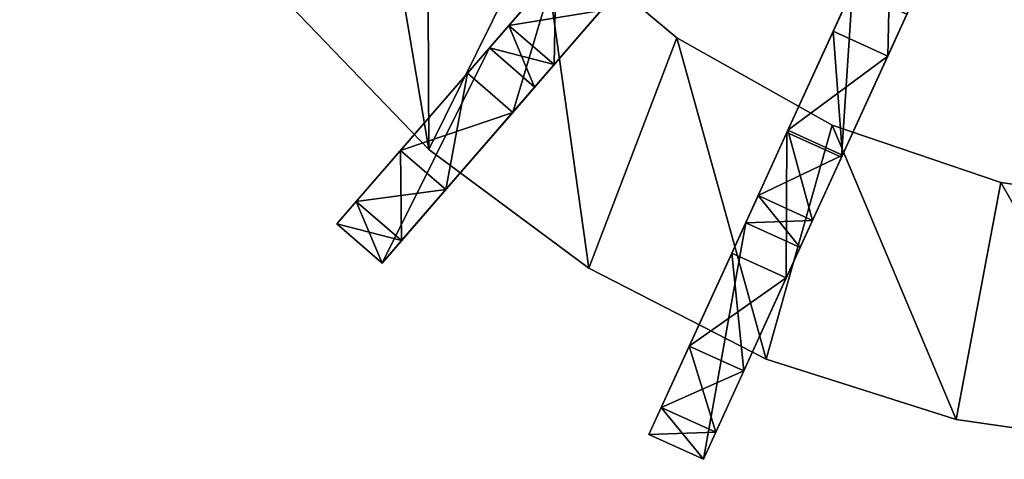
# Model space of a CAD drawing. Header units: millimetres. Extents: x 0 to 265, y 0 to 263.
# Tile 1 of 64: x 12 to 110, y 10 to 54. Entities that reach past the tile are written whole.
import ezdxf

# ---------------------------------------------------------------- set-up
doc = ezdxf.new("R2010")
doc.units = ezdxf.units.MM
doc.header["$LTSCALE"] = 25.4
doc.layers.get('0').update_dxf_attribs({"true_color": 0xff5454})

# ---------------------------------------------------------------- blocks, each defined once
blk = doc.blocks.new('KYMI-A-10570-10573.STL')
at = {"color": 250, "true_color": 0x121212}
mesh = blk.add_polyface(dxfattribs=at)
corners = [(79.533, 72.049, 20.867), (80.844, 13.758, 20.867), (79.946, -4.059, 20.867), (92.715, 87.032, 20.867), (85.002, 31.108, 20.867), (92.276, 47.397, 20.867), (102.42, 62.073, 20.867), (108.183, 99.642, 20.867), (115.088, 74.635, 20.867), (125.516, 109.534, 20.867), (129.849, 84.655, 20.867), (144.24, 116.437, 20.867), (146.199, 91.793, 20.867), (163.846, 120.165, 20.867), (163.582, 95.804, 20.867), (181.407, 96.553, 20.867), (183.797, 120.615, 20.867), (199.066, 94.014, 20.867), (203.551, 117.775, 20.867), (215.957, 88.274, 20.867), (222.568, 111.722, 20.867), (231.506, 79.527, 20.867), (240.329, 102.622, 20.867), (245.183, 68.073, 20.867), (256.35, 90.722, 20.867), (256.523, 54.3, 20.867), (270.194, 76.348, 20.867), (265.138, 38.678, 20.867), (270.737, 21.739, 20.867), (281.483, 59.892, 20.867), (273.127, 4.059, 20.867), (273.54, -72.049, 20.867), (284.076, -55.1, 20.867), (289.909, 41.801, 20.867), (291.678, -36.648, 20.867), (295.243, 22.571, 20.867), (296.14, -17.196, 20.867), (297.339, 2.724, 20.867), (56.933, 17.196, 20.867), (57.83, -22.571, 20.867), (55.734, -2.724, 20.867), (61.395, 36.648, 20.867), (63.164, -41.801, 20.867), (68.997, 55.1, 20.867), (71.59, -59.892, 20.867), (82.88, -76.348, 20.867), (82.336, -21.739, 20.867), (87.935, -38.678, 20.867), (96.723, -90.722, 20.867), (96.55, -54.3, 20.867), (107.89, -68.073, 20.867), (112.744, -102.622, 20.867), (121.567, -79.527, 20.867), (130.505, -111.722, 20.867), (137.116, -88.274, 20.867), (149.522, -117.775, 20.867), (154.007, -94.014, 20.867), (169.276, -120.615, 20.867), (171.666, -96.553, 20.867), (189.227, -120.165, 20.867), (189.491, -95.804, 20.867), (208.833, -116.437, 20.867), (206.874, -91.793, 20.867), (223.224, -84.655, 20.867), (227.557, -109.534, 20.867), (237.985, -74.635, 20.867), (244.89, -99.642, 20.867), (250.653, -62.073, 20.867), (260.358, -87.032, 20.867), (260.797, -47.397, 20.867), (268.071, -31.108, 20.867), (272.229, -13.758, 20.867)]
mesh.append_faces([[corners[k] for k in face] for face in [(36, 35, 37), (38, 39, 40)]], dxfattribs={"vtx0": -1, "color": 250})
mesh.append_faces([[corners[k] for k in face] for face in [(1, 3, 4), (4, 3, 5), (5, 3, 6), (6, 7, 8), (8, 9, 10), (10, 11, 12), (12, 13, 14), (14, 13, 15), (15, 16, 17), (17, 18, 19), (19, 20, 21), (21, 22, 23), (23, 24, 25), (25, 26, 27), (27, 26, 28), (28, 29, 30), (31, 29, 32), (32, 33, 34), (34, 35, 36), (39, 41, 42), (42, 43, 44), (44, 2, 45), (45, 47, 48), (48, 50, 51), (51, 52, 53), (53, 54, 55), (55, 56, 57), (57, 58, 59), (59, 60, 61), (61, 63, 64), (64, 65, 66), (66, 67, 68), (68, 69, 31)]], dxfattribs={"vtx0": -1, "vtx1": -1, "color": 250})
mesh.append_faces([[corners[k] for k in face] for face in [(30, 29, 31), (44, 0, 2)]], dxfattribs={"vtx0": -1, "vtx1": -1, "vtx2": -1, "color": 250})
mesh.append_faces([[corners[k] for k in face] for face in [(0, 1, 2), (1, 0, 3), (6, 3, 7), (8, 7, 9), (10, 9, 11), (12, 11, 13), (15, 13, 16), (17, 16, 18), (19, 18, 20), (21, 20, 22), (23, 22, 24), (25, 24, 26), (28, 26, 29), (32, 29, 33), (34, 33, 35), (39, 38, 41), (42, 41, 43), (44, 43, 0), (45, 2, 46), (45, 46, 47), (48, 47, 49), (48, 49, 50), (51, 50, 52), (53, 52, 54), (55, 54, 56), (57, 56, 58), (59, 58, 60), (61, 60, 62), (61, 62, 63), (64, 63, 65), (66, 65, 67), (68, 67, 69), (31, 69, 70), (31, 70, 71), (31, 71, 30)]], dxfattribs={"vtx0": -1, "vtx2": -1, "color": 250})
mesh = blk.add_polyface(dxfattribs=at)
corners = [(57.83, -22.571, 26.867), (56.933, 17.196, 26.867), (55.734, -2.724, 26.867), (61.395, 36.648, 26.867), (63.164, -41.801, 26.867), (68.997, 55.1, 26.867), (71.59, -59.892, 26.867), (79.533, 72.049, 26.867), (79.946, -4.059, 26.867), (82.88, -76.348, 26.867), (82.336, -21.739, 26.867), (87.935, -38.678, 26.867), (96.723, -90.722, 26.867), (96.55, -54.3, 26.867), (107.89, -68.073, 26.867), (112.744, -102.622, 26.867), (121.567, -79.527, 26.867), (130.505, -111.722, 26.867), (137.116, -88.274, 26.867), (149.522, -117.775, 26.867), (154.007, -94.014, 26.867), (169.276, -120.615, 26.867), (171.666, -96.553, 26.867), (189.227, -120.165, 26.867), (189.491, -95.804, 26.867), (208.833, -116.437, 26.867), (206.874, -91.793, 26.867), (223.224, -84.655, 26.867), (227.557, -109.534, 26.867), (237.985, -74.635, 26.867), (244.89, -99.642, 26.867), (250.653, -62.073, 26.867), (260.358, -87.032, 26.867), (260.797, -47.397, 26.867), (273.54, -72.049, 26.867), (268.071, -31.108, 26.867), (272.229, -13.758, 26.867), (273.127, 4.059, 26.867), (80.844, 13.758, 26.867), (92.715, 87.032, 26.867), (85.002, 31.108, 26.867), (92.276, 47.397, 26.867), (102.42, 62.073, 26.867), (108.183, 99.642, 26.867), (115.088, 74.635, 26.867), (125.516, 109.534, 26.867), (129.849, 84.655, 26.867), (144.24, 116.437, 26.867), (146.199, 91.793, 26.867), (163.846, 120.165, 26.867), (163.582, 95.804, 26.867), (181.407, 96.553, 26.867), (183.797, 120.615, 26.867), (199.066, 94.014, 26.867), (203.551, 117.775, 26.867), (215.957, 88.274, 26.867), (222.568, 111.722, 26.867), (231.506, 79.527, 26.867), (240.329, 102.622, 26.867), (245.183, 68.073, 26.867), (256.35, 90.722, 26.867), (256.523, 54.3, 26.867), (270.194, 76.348, 26.867), (265.138, 38.678, 26.867), (270.737, 21.739, 26.867), (281.483, 59.892, 26.867), (284.076, -55.1, 26.867), (289.909, 41.801, 26.867), (291.678, -36.648, 26.867), (295.243, 22.571, 26.867), (296.14, -17.196, 26.867), (297.339, 2.724, 26.867)]
mesh.append_faces([[corners[k] for k in face] for face in [(0, 1, 2), (69, 70, 71)]], dxfattribs={"vtx0": -1, "color": 250})
mesh.append_faces([[corners[k] for k in face] for face in [(1, 0, 3), (3, 4, 5), (5, 6, 7), (8, 9, 10), (10, 9, 11), (11, 12, 13), (13, 12, 14), (14, 15, 16), (16, 17, 18), (18, 19, 20), (20, 21, 22), (22, 23, 24), (24, 25, 26), (26, 25, 27), (27, 28, 29), (29, 30, 31), (31, 32, 33), (33, 34, 35), (35, 34, 36), (36, 34, 37), (7, 38, 39), (38, 7, 8), (39, 42, 43), (43, 44, 45), (45, 46, 47), (47, 48, 49), (49, 51, 52), (52, 53, 54), (54, 55, 56), (56, 57, 58), (58, 59, 60), (60, 61, 62), (62, 64, 65), (65, 66, 67), (67, 68, 69)]], dxfattribs={"vtx0": -1, "vtx1": -1, "color": 250})
mesh.append_faces([[corners[k] for k in face] for face in [(7, 6, 8), (65, 37, 34)]], dxfattribs={"vtx0": -1, "vtx1": -1, "vtx2": -1, "color": 250})
mesh.append_faces([[corners[k] for k in face] for face in [(3, 0, 4), (5, 4, 6), (8, 6, 9), (11, 9, 12), (14, 12, 15), (16, 15, 17), (18, 17, 19), (20, 19, 21), (22, 21, 23), (24, 23, 25), (27, 25, 28), (29, 28, 30), (31, 30, 32), (33, 32, 34), (39, 38, 40), (39, 40, 41), (39, 41, 42), (43, 42, 44), (45, 44, 46), (47, 46, 48), (49, 48, 50), (49, 50, 51), (52, 51, 53), (54, 53, 55), (56, 55, 57), (58, 57, 59), (60, 59, 61), (62, 61, 63), (62, 63, 64), (65, 64, 37), (65, 34, 66), (67, 66, 68), (69, 68, 70)]], dxfattribs={"vtx0": -1, "vtx2": -1, "color": 250})
mesh = blk.add_polyface(dxfattribs=at)
corners = [(79.533, 72.049, 505.867), (80.844, 13.758, 505.867), (79.946, -4.059, 505.867), (92.715, 87.032, 505.867), (85.002, 31.108, 505.867), (92.276, 47.397, 505.867), (102.42, 62.073, 505.867), (108.183, 99.642, 505.867), (115.088, 74.635, 505.867), (125.516, 109.534, 505.867), (129.849, 84.655, 505.867), (144.24, 116.437, 505.867), (146.199, 91.793, 505.867), (163.846, 120.165, 505.867), (163.582, 95.804, 505.867), (181.407, 96.553, 505.867), (183.797, 120.615, 505.867), (199.066, 94.014, 505.867), (203.551, 117.775, 505.867), (215.957, 88.274, 505.867), (222.568, 111.722, 505.867), (231.506, 79.527, 505.867), (240.329, 102.622, 505.867), (245.183, 68.073, 505.867), (256.35, 90.722, 505.867), (256.523, 54.3, 505.867), (270.194, 76.348, 505.867), (265.138, 38.678, 505.867), (270.737, 21.739, 505.867), (281.483, 59.892, 505.867), (273.127, 4.059, 505.867), (273.54, -72.049, 505.867), (284.076, -55.1, 505.867), (289.909, 41.801, 505.867), (291.678, -36.648, 505.867), (295.243, 22.571, 505.867), (296.14, -17.196, 505.867), (297.339, 2.724, 505.867), (56.933, 17.196, 505.867), (57.83, -22.571, 505.867), (55.734, -2.724, 505.867), (61.395, 36.648, 505.867), (63.164, -41.801, 505.867), (68.997, 55.1, 505.867), (71.59, -59.892, 505.867), (82.88, -76.348, 505.867), (82.336, -21.739, 505.867), (87.935, -38.678, 505.867), (96.723, -90.722, 505.867), (96.55, -54.3, 505.867), (107.89, -68.073, 505.867), (112.744, -102.622, 505.867), (121.567, -79.527, 505.867), (130.505, -111.722, 505.867), (137.116, -88.274, 505.867), (149.522, -117.775, 505.867), (154.007, -94.014, 505.867), (169.276, -120.615, 505.867), (171.666, -96.553, 505.867), (189.227, -120.165, 505.867), (189.491, -95.804, 505.867), (208.833, -116.437, 505.867), (206.874, -91.793, 505.867), (223.224, -84.655, 505.867), (227.557, -109.534, 505.867), (237.985, -74.635, 505.867), (244.89, -99.642, 505.867), (250.653, -62.073, 505.867), (260.358, -87.032, 505.867), (260.797, -47.397, 505.867), (268.071, -31.108, 505.867), (272.229, -13.758, 505.867)]
mesh.append_faces([[corners[k] for k in face] for face in [(36, 35, 37), (38, 39, 40)]], dxfattribs={"vtx0": -1, "color": 250})
mesh.append_faces([[corners[k] for k in face] for face in [(1, 3, 4), (4, 3, 5), (5, 3, 6), (6, 7, 8), (8, 9, 10), (10, 11, 12), (12, 13, 14), (14, 13, 15), (15, 16, 17), (17, 18, 19), (19, 20, 21), (21, 22, 23), (23, 24, 25), (25, 26, 27), (27, 26, 28), (28, 29, 30), (31, 29, 32), (32, 33, 34), (34, 35, 36), (39, 41, 42), (42, 43, 44), (44, 2, 45), (45, 47, 48), (48, 50, 51), (51, 52, 53), (53, 54, 55), (55, 56, 57), (57, 58, 59), (59, 60, 61), (61, 63, 64), (64, 65, 66), (66, 67, 68), (68, 69, 31)]], dxfattribs={"vtx0": -1, "vtx1": -1, "color": 250})
mesh.append_faces([[corners[k] for k in face] for face in [(30, 29, 31), (44, 0, 2)]], dxfattribs={"vtx0": -1, "vtx1": -1, "vtx2": -1, "color": 250})
mesh.append_faces([[corners[k] for k in face] for face in [(0, 1, 2), (1, 0, 3), (6, 3, 7), (8, 7, 9), (10, 9, 11), (12, 11, 13), (15, 13, 16), (17, 16, 18), (19, 18, 20), (21, 20, 22), (23, 22, 24), (25, 24, 26), (28, 26, 29), (32, 29, 33), (34, 33, 35), (39, 38, 41), (42, 41, 43), (44, 43, 0), (45, 2, 46), (45, 46, 47), (48, 47, 49), (48, 49, 50), (51, 50, 52), (53, 52, 54), (55, 54, 56), (57, 56, 58), (59, 58, 60), (61, 60, 62), (61, 62, 63), (64, 63, 65), (66, 65, 67), (68, 67, 69), (31, 69, 70), (31, 70, 71), (31, 71, 30)]], dxfattribs={"vtx0": -1, "vtx2": -1, "color": 250})
mesh = blk.add_polyface(dxfattribs=at)
corners = [(57.83, -22.571, 511.867), (56.933, 17.196, 511.867), (55.734, -2.724, 511.867), (61.395, 36.648, 511.867), (63.164, -41.801, 511.867), (68.997, 55.1, 511.867), (71.59, -59.892, 511.867), (79.533, 72.049, 511.867), (79.946, -4.059, 511.867), (82.88, -76.348, 511.867), (82.336, -21.739, 511.867), (87.935, -38.678, 511.867), (96.723, -90.722, 511.867), (96.55, -54.3, 511.867), (107.89, -68.073, 511.867), (112.744, -102.622, 511.867), (121.567, -79.527, 511.867), (130.505, -111.722, 511.867), (137.116, -88.274, 511.867), (149.522, -117.775, 511.867), (154.007, -94.014, 511.867), (169.276, -120.615, 511.867), (171.666, -96.553, 511.867), (189.227, -120.165, 511.867), (189.491, -95.804, 511.867), (208.833, -116.437, 511.867), (206.874, -91.793, 511.867), (223.224, -84.655, 511.867), (227.557, -109.534, 511.867), (237.985, -74.635, 511.867), (244.89, -99.642, 511.867), (250.653, -62.073, 511.867), (260.358, -87.032, 511.867), (260.797, -47.397, 511.867), (273.54, -72.049, 511.867), (268.071, -31.108, 511.867), (272.229, -13.758, 511.867), (273.127, 4.059, 511.867), (80.844, 13.758, 511.867), (92.715, 87.032, 511.867), (85.002, 31.108, 511.867), (92.276, 47.397, 511.867), (102.42, 62.073, 511.867), (108.183, 99.642, 511.867), (115.088, 74.635, 511.867), (125.516, 109.534, 511.867), (129.849, 84.655, 511.867), (144.24, 116.437, 511.867), (146.199, 91.793, 511.867), (163.846, 120.165, 511.867), (163.582, 95.804, 511.867), (181.407, 96.553, 511.867), (183.797, 120.615, 511.867), (199.066, 94.014, 511.867), (203.551, 117.775, 511.867), (215.957, 88.274, 511.867), (222.568, 111.722, 511.867), (231.506, 79.527, 511.867), (240.329, 102.622, 511.867), (245.183, 68.073, 511.867), (256.35, 90.722, 511.867), (256.523, 54.3, 511.867), (270.194, 76.348, 511.867), (265.138, 38.678, 511.867), (270.737, 21.739, 511.867), (281.483, 59.892, 511.867), (284.076, -55.1, 511.867), (289.909, 41.801, 511.867), (291.678, -36.648, 511.867), (295.243, 22.571, 511.867), (296.14, -17.196, 511.867), (297.339, 2.724, 511.867)]
mesh.append_faces([[corners[k] for k in face] for face in [(0, 1, 2), (69, 70, 71)]], dxfattribs={"vtx0": -1, "color": 250})
mesh.append_faces([[corners[k] for k in face] for face in [(1, 0, 3), (3, 4, 5), (5, 6, 7), (8, 9, 10), (10, 9, 11), (11, 12, 13), (13, 12, 14), (14, 15, 16), (16, 17, 18), (18, 19, 20), (20, 21, 22), (22, 23, 24), (24, 25, 26), (26, 25, 27), (27, 28, 29), (29, 30, 31), (31, 32, 33), (33, 34, 35), (35, 34, 36), (36, 34, 37), (7, 38, 39), (38, 7, 8), (39, 42, 43), (43, 44, 45), (45, 46, 47), (47, 48, 49), (49, 51, 52), (52, 53, 54), (54, 55, 56), (56, 57, 58), (58, 59, 60), (60, 61, 62), (62, 64, 65), (65, 66, 67), (67, 68, 69)]], dxfattribs={"vtx0": -1, "vtx1": -1, "color": 250})
mesh.append_faces([[corners[k] for k in face] for face in [(7, 6, 8), (65, 37, 34)]], dxfattribs={"vtx0": -1, "vtx1": -1, "vtx2": -1, "color": 250})
mesh.append_faces([[corners[k] for k in face] for face in [(3, 0, 4), (5, 4, 6), (8, 6, 9), (11, 9, 12), (14, 12, 15), (16, 15, 17), (18, 17, 19), (20, 19, 21), (22, 21, 23), (24, 23, 25), (27, 25, 28), (29, 28, 30), (31, 30, 32), (33, 32, 34), (39, 38, 40), (39, 40, 41), (39, 41, 42), (43, 42, 44), (45, 44, 46), (47, 46, 48), (49, 48, 50), (49, 50, 51), (52, 51, 53), (54, 53, 55), (56, 55, 57), (58, 57, 59), (60, 59, 61), (62, 61, 63), (62, 63, 64), (65, 64, 37), (65, 34, 66), (67, 66, 68), (69, 68, 70)]], dxfattribs={"vtx0": -1, "vtx2": -1, "color": 250})
mesh = blk.add_polyface(dxfattribs=at)
corners = [(102.78, -80.538, 516), (87.5, -98.172, 482.667), (87.5, -98.172, 516), (89.451, -95.921, 463.956), (93.875, -90.815, 446.255), (100.585, -83.072, 430.318), (102.78, -80.538, 484.485), (109.294, -73.021, 416.823), (104.74, -78.276, 467.413), (109.447, -72.844, 451.642), (119.632, -61.091, 406.347), (116.598, -64.591, 438.183), (125.735, -54.047, 427.901), (131.158, -47.789, 399.333), (136.271, -41.888, 421.455), (109.294, -73.021, 381.843), (102.78, -80.538, 314.182), (100.585, -83.072, 368.349), (104.74, -78.276, 331.253), (109.447, -72.844, 347.025), (119.632, -61.091, 392.32), (116.598, -64.591, 360.483), (125.735, -54.047, 370.766), (136.271, -41.888, 377.212), (147.529, -28.895, 419.259), (147.529, -28.895, 379.407), (89.451, -95.921, 334.711), (87.5, -98.172, 16), (87.5, -98.172, 316), (102.78, -80.538, 16), (93.875, -90.815, 352.412)]
mesh.append_faces([[corners[k] for k in face] for face in [(0, 1, 2), (23, 24, 25), (26, 27, 28)]], dxfattribs={"vtx0": -1, "color": 250})
mesh.append_faces([[corners[k] for k in face] for face in [(1, 0, 3), (3, 0, 4), (4, 0, 5), (5, 6, 7), (7, 9, 10), (10, 12, 13), (15, 16, 17), (16, 15, 18), (18, 15, 19), (19, 20, 21), (21, 20, 22), (22, 13, 23), (27, 26, 29), (29, 17, 16)]], dxfattribs={"vtx0": -1, "vtx1": -1, "color": 250})
mesh.append_faces([[corners[k] for k in face] for face in [(23, 13, 14)]], dxfattribs={"vtx0": -1, "vtx1": -1, "vtx2": -1, "color": 250})
mesh.append_faces([[corners[k] for k in face] for face in [(5, 0, 6), (7, 6, 8), (7, 8, 9), (10, 9, 11), (10, 11, 12), (13, 12, 14), (19, 15, 20), (22, 20, 13), (23, 14, 24), (29, 26, 30), (29, 30, 17)]], dxfattribs={"vtx0": -1, "vtx2": -1, "color": 250})
mesh = blk.add_polyface(dxfattribs=at)
corners = [(107.315, -84.467, 16), (92.035, -102.101, 316), (92.035, -102.101, 16), (93.985, -99.85, 334.711), (98.41, -94.744, 352.412), (105.119, -87.001, 368.349), (107.315, -84.467, 314.182), (113.828, -76.95, 381.843), (109.275, -82.205, 331.253), (113.981, -76.774, 347.025), (124.166, -65.02, 392.32), (121.133, -68.521, 360.483), (130.269, -57.976, 370.766), (135.692, -51.718, 399.333), (140.805, -45.817, 377.212), (113.828, -76.95, 416.823), (107.315, -84.467, 484.485), (105.119, -87.001, 430.318), (109.275, -82.205, 467.413), (113.981, -76.774, 451.642), (124.166, -65.02, 406.347), (121.133, -68.521, 438.183), (130.269, -57.976, 427.901), (140.805, -45.817, 421.455), (152.064, -32.824, 379.407), (152.064, -32.824, 419.259), (93.985, -99.85, 463.956), (92.035, -102.101, 516), (92.035, -102.101, 482.667), (107.315, -84.467, 516), (98.41, -94.744, 446.255)]
mesh.append_faces([[corners[k] for k in face] for face in [(0, 1, 2), (23, 24, 25), (26, 27, 28)]], dxfattribs={"vtx0": -1, "color": 250})
mesh.append_faces([[corners[k] for k in face] for face in [(1, 0, 3), (3, 0, 4), (4, 0, 5), (5, 6, 7), (7, 9, 10), (10, 12, 13), (15, 16, 17), (16, 15, 18), (18, 15, 19), (19, 20, 21), (21, 20, 22), (22, 13, 23), (27, 26, 29), (29, 17, 16)]], dxfattribs={"vtx0": -1, "vtx1": -1, "color": 250})
mesh.append_faces([[corners[k] for k in face] for face in [(23, 13, 14)]], dxfattribs={"vtx0": -1, "vtx1": -1, "vtx2": -1, "color": 250})
mesh.append_faces([[corners[k] for k in face] for face in [(5, 0, 6), (7, 6, 8), (7, 8, 9), (10, 9, 11), (10, 11, 12), (13, 12, 14), (19, 15, 20), (22, 20, 13), (23, 14, 24), (29, 26, 30), (29, 30, 17)]], dxfattribs={"vtx0": -1, "vtx2": -1, "color": 250})
mesh = blk.add_polyface(dxfattribs=at)
corners = [(128.458, -98.055, 516), (118.765, -119.28, 482.667), (118.765, -119.28, 516), (120.003, -116.571, 463.956), (122.809, -110.425, 446.255), (127.065, -101.105, 430.318), (128.458, -98.055, 484.485), (132.59, -89.008, 416.823), (129.701, -95.333, 467.413), (132.687, -88.795, 451.642), (139.148, -74.648, 406.347), (137.224, -78.862, 438.183), (143.02, -66.17, 427.901), (146.46, -58.638, 399.333), (149.703, -51.536, 421.455), (132.59, -89.008, 381.843), (128.458, -98.055, 314.182), (127.065, -101.105, 368.349), (129.701, -95.333, 331.253), (132.687, -88.795, 347.025), (139.148, -74.648, 392.32), (137.224, -78.862, 360.483), (143.02, -66.17, 370.766), (149.703, -51.536, 377.212), (156.845, -35.897, 419.259), (156.845, -35.897, 379.407), (120.003, -116.571, 334.711), (118.765, -119.28, 16), (118.765, -119.28, 316), (128.458, -98.055, 16), (122.809, -110.425, 352.412)]
mesh.append_faces([[corners[k] for k in face] for face in [(0, 1, 2), (23, 24, 25), (26, 27, 28)]], dxfattribs={"vtx0": -1, "color": 250})
mesh.append_faces([[corners[k] for k in face] for face in [(1, 0, 3), (3, 0, 4), (4, 0, 5), (5, 6, 7), (7, 9, 10), (10, 12, 13), (15, 16, 17), (16, 15, 18), (18, 15, 19), (19, 20, 21), (21, 20, 22), (22, 13, 23), (27, 26, 29), (29, 17, 16)]], dxfattribs={"vtx0": -1, "vtx1": -1, "color": 250})
mesh.append_faces([[corners[k] for k in face] for face in [(23, 13, 14)]], dxfattribs={"vtx0": -1, "vtx1": -1, "vtx2": -1, "color": 250})
mesh.append_faces([[corners[k] for k in face] for face in [(5, 0, 6), (7, 6, 8), (7, 8, 9), (10, 9, 11), (10, 11, 12), (13, 12, 14), (19, 15, 20), (22, 20, 13), (23, 14, 24), (29, 26, 30), (29, 30, 17)]], dxfattribs={"vtx0": -1, "vtx2": -1, "color": 250})
mesh = blk.add_polyface(dxfattribs=at)
corners = [(133.916, -100.548, 16), (124.223, -121.772, 316), (124.223, -121.772, 16), (125.46, -119.063, 334.711), (128.267, -112.917, 352.412), (132.523, -103.597, 368.349), (133.916, -100.548, 314.182), (138.048, -91.5, 381.843), (135.159, -97.825, 331.253), (138.145, -91.288, 347.025), (144.606, -77.14, 392.32), (142.681, -81.354, 360.483), (148.477, -68.663, 370.766), (151.917, -61.13, 399.333), (155.161, -54.028, 377.212), (138.048, -91.5, 416.823), (133.916, -100.548, 484.485), (132.523, -103.597, 430.318), (135.159, -97.825, 467.413), (138.145, -91.288, 451.642), (144.606, -77.14, 406.347), (142.681, -81.354, 438.183), (148.477, -68.663, 427.901), (155.161, -54.028, 421.455), (162.303, -38.39, 379.407), (162.303, -38.39, 419.259), (125.46, -119.063, 463.956), (124.223, -121.772, 516), (124.223, -121.772, 482.667), (133.916, -100.548, 516), (128.267, -112.917, 446.255)]
mesh.append_faces([[corners[k] for k in face] for face in [(0, 1, 2), (23, 24, 25), (26, 27, 28)]], dxfattribs={"vtx0": -1, "color": 250})
mesh.append_faces([[corners[k] for k in face] for face in [(1, 0, 3), (3, 0, 4), (4, 0, 5), (5, 6, 7), (7, 9, 10), (10, 12, 13), (15, 16, 17), (16, 15, 18), (18, 15, 19), (19, 20, 21), (21, 20, 22), (22, 13, 23), (27, 26, 29), (29, 17, 16)]], dxfattribs={"vtx0": -1, "vtx1": -1, "color": 250})
mesh.append_faces([[corners[k] for k in face] for face in [(23, 13, 14)]], dxfattribs={"vtx0": -1, "vtx1": -1, "vtx2": -1, "color": 250})
mesh.append_faces([[corners[k] for k in face] for face in [(5, 0, 6), (7, 6, 8), (7, 8, 9), (10, 9, 11), (10, 11, 12), (13, 12, 14), (19, 15, 20), (22, 20, 13), (23, 14, 24), (29, 26, 30), (29, 30, 17)]], dxfattribs={"vtx0": -1, "vtx2": -1, "color": 250})
mesh = blk.add_polyface(dxfattribs=at)
corners = [(143.02, -66.17, 370.766), (142.681, -81.354, 360.483), (137.224, -78.862, 360.483), (148.477, -68.663, 370.766)]
mesh.append_faces([[corners[k] for k in face] for face in [(0, 1, 2), (1, 0, 3)]], dxfattribs={"vtx0": -1, "color": 250})
mesh = blk.add_polyface(dxfattribs=at)
corners = [(142.681, -81.354, 438.183), (143.02, -66.17, 427.901), (137.224, -78.862, 438.183), (148.477, -68.663, 427.901)]
mesh.append_faces([[corners[k] for k in face] for face in [(0, 1, 2), (1, 0, 3)]], dxfattribs={"vtx0": -1, "color": 250})
mesh = blk.add_polyface(dxfattribs=at)
corners = [(107.89, -68.073, 26.867), (121.567, -79.527, 20.867), (107.89, -68.073, 20.867), (121.567, -79.527, 26.867)]
mesh.append_faces([[corners[k] for k in face] for face in [(0, 1, 2), (1, 0, 3)]], dxfattribs={"vtx0": -1, "color": 250})
mesh = blk.add_polyface(dxfattribs=at)
corners = [(107.89, -68.073, 511.867), (121.567, -79.527, 505.867), (107.89, -68.073, 505.867), (121.567, -79.527, 511.867)]
mesh.append_faces([[corners[k] for k in face] for face in [(0, 1, 2), (1, 0, 3)]], dxfattribs={"vtx0": -1, "color": 250})
mesh = blk.add_polyface(dxfattribs=at)
corners = [(109.447, -72.844, 347.025), (109.275, -82.205, 331.253), (104.74, -78.276, 331.253), (113.981, -76.774, 347.025)]
mesh.append_faces([[corners[k] for k in face] for face in [(0, 1, 2), (1, 0, 3)]], dxfattribs={"vtx0": -1, "color": 250})
mesh = blk.add_polyface(dxfattribs=at)
corners = [(104.74, -78.276, 467.413), (113.981, -76.774, 451.642), (109.447, -72.844, 451.642), (109.275, -82.205, 467.413)]
mesh.append_faces([[corners[k] for k in face] for face in [(0, 1, 2), (1, 0, 3)]], dxfattribs={"vtx0": -1, "color": 250})
mesh = blk.add_polyface(dxfattribs=at)
corners = [(109.294, -73.021, 416.823), (105.119, -87.001, 430.318), (100.585, -83.072, 430.318), (113.828, -76.95, 416.823)]
mesh.append_faces([[corners[k] for k in face] for face in [(0, 1, 2), (1, 0, 3)]], dxfattribs={"vtx0": -1, "color": 250})
mesh = blk.add_polyface(dxfattribs=at)
corners = [(105.119, -87.001, 368.349), (109.294, -73.021, 381.843), (100.585, -83.072, 368.349), (113.828, -76.95, 381.843)]
mesh.append_faces([[corners[k] for k in face] for face in [(0, 1, 2), (1, 0, 3)]], dxfattribs={"vtx0": -1, "color": 250})
mesh = blk.add_polyface(dxfattribs=at)
corners = [(139.148, -74.648, 406.347), (138.048, -91.5, 416.823), (132.59, -89.008, 416.823), (144.606, -77.14, 406.347)]
mesh.append_faces([[corners[k] for k in face] for face in [(0, 1, 2), (1, 0, 3)]], dxfattribs={"vtx0": -1, "color": 250})
mesh = blk.add_polyface(dxfattribs=at)
corners = [(138.048, -91.5, 381.843), (139.148, -74.648, 392.32), (132.59, -89.008, 381.843), (144.606, -77.14, 392.32)]
mesh.append_faces([[corners[k] for k in face] for face in [(0, 1, 2), (1, 0, 3)]], dxfattribs={"vtx0": -1, "color": 250})
at = {"color": 250, "true_color": 0x252525}
mesh = blk.add_polyface(dxfattribs=at)
corners = [(82.88, -76.348, 26.867), (96.723, -90.722, 20.867), (96.723, -90.722, 26.867), (82.88, -76.348, 20.867)]
mesh.append_faces([[corners[k] for k in face] for face in [(0, 1, 2), (1, 0, 3)]], dxfattribs={"vtx0": -1, "color": 250})
mesh = blk.add_polyface(dxfattribs=at)
corners = [(82.88, -76.348, 511.867), (96.723, -90.722, 505.867), (96.723, -90.722, 511.867), (82.88, -76.348, 505.867)]
mesh.append_faces([[corners[k] for k in face] for face in [(0, 1, 2), (1, 0, 3)]], dxfattribs={"vtx0": -1, "color": 250})
at = {"color": 250, "true_color": 0x121212}
mesh = blk.add_polyface(dxfattribs=at)
corners = [(104.74, -78.276, 331.253), (107.315, -84.467, 314.182), (102.78, -80.538, 314.182), (109.275, -82.205, 331.253)]
mesh.append_faces([[corners[k] for k in face] for face in [(0, 1, 2), (1, 0, 3)]], dxfattribs={"vtx0": -1, "color": 250})
mesh = blk.add_polyface(dxfattribs=at)
corners = [(102.78, -80.538, 484.485), (109.275, -82.205, 467.413), (104.74, -78.276, 467.413), (107.315, -84.467, 484.485)]
mesh.append_faces([[corners[k] for k in face] for face in [(0, 1, 2), (1, 0, 3)]], dxfattribs={"vtx0": -1, "color": 250})
mesh = blk.add_polyface(dxfattribs=at)
corners = [(137.224, -78.862, 360.483), (138.145, -91.288, 347.025), (132.687, -88.795, 347.025), (142.681, -81.354, 360.483)]
mesh.append_faces([[corners[k] for k in face] for face in [(0, 1, 2), (1, 0, 3)]], dxfattribs={"vtx0": -1, "color": 250})
mesh = blk.add_polyface(dxfattribs=at)
corners = [(132.687, -88.795, 451.642), (142.681, -81.354, 438.183), (137.224, -78.862, 438.183), (138.145, -91.288, 451.642)]
mesh.append_faces([[corners[k] for k in face] for face in [(0, 1, 2), (1, 0, 3)]], dxfattribs={"vtx0": -1, "color": 250})
mesh = blk.add_polyface(dxfattribs=at)
corners = [(121.567, -79.527, 26.867), (137.116, -88.274, 20.867), (121.567, -79.527, 20.867), (137.116, -88.274, 26.867)]
mesh.append_faces([[corners[k] for k in face] for face in [(0, 1, 2), (1, 0, 3)]], dxfattribs={"vtx0": -1, "color": 250})
mesh = blk.add_polyface(dxfattribs=at)
corners = [(121.567, -79.527, 511.867), (137.116, -88.274, 505.867), (121.567, -79.527, 505.867), (137.116, -88.274, 511.867)]
mesh.append_faces([[corners[k] for k in face] for face in [(0, 1, 2), (1, 0, 3)]], dxfattribs={"vtx0": -1, "color": 250})
mesh = blk.add_polyface(dxfattribs=at)
corners = [(92.035, -102.101, 516), (102.78, -80.538, 516), (87.5, -98.172, 516), (107.315, -84.467, 516)]
mesh.append_faces([[corners[k] for k in face] for face in [(0, 1, 2), (1, 0, 3)]], dxfattribs={"vtx0": -1, "color": 250})
mesh = blk.add_polyface(dxfattribs=at)
corners = [(102.78, -80.538, 16), (92.035, -102.101, 16), (87.5, -98.172, 16), (107.315, -84.467, 16)]
mesh.append_faces([[corners[k] for k in face] for face in [(0, 1, 2), (1, 0, 3)]], dxfattribs={"vtx0": -1, "color": 250})
mesh = blk.add_polyface(dxfattribs=at)
corners = [(102.78, -80.538, 516), (107.315, -84.467, 484.485), (102.78, -80.538, 484.485), (107.315, -84.467, 516)]
mesh.append_faces([[corners[k] for k in face] for face in [(0, 1, 2), (1, 0, 3)]], dxfattribs={"vtx0": -1, "color": 250})
mesh = blk.add_polyface(dxfattribs=at)
corners = [(102.78, -80.538, 314.182), (107.315, -84.467, 16), (102.78, -80.538, 16), (107.315, -84.467, 314.182)]
mesh.append_faces([[corners[k] for k in face] for face in [(0, 1, 2), (1, 0, 3)]], dxfattribs={"vtx0": -1, "color": 250})
mesh = blk.add_polyface(dxfattribs=at)
corners = [(98.41, -94.744, 446.255), (100.585, -83.072, 430.318), (105.119, -87.001, 430.318), (93.875, -90.815, 446.255)]
mesh.append_faces([[corners[k] for k in face] for face in [(0, 1, 2), (1, 0, 3)]], dxfattribs={"vtx0": -1, "color": 250})
mesh = blk.add_polyface(dxfattribs=at)
corners = [(105.119, -87.001, 368.349), (93.875, -90.815, 352.412), (98.41, -94.744, 352.412), (100.585, -83.072, 368.349)]
mesh.append_faces([[corners[k] for k in face] for face in [(0, 1, 2), (1, 0, 3)]], dxfattribs={"vtx0": -1, "color": 250})
mesh = blk.add_polyface(dxfattribs=at)
corners = [(137.116, -88.274, 26.867), (154.007, -94.014, 20.867), (137.116, -88.274, 20.867), (154.007, -94.014, 26.867)]
mesh.append_faces([[corners[k] for k in face] for face in [(0, 1, 2), (1, 0, 3)]], dxfattribs={"vtx0": -1, "color": 250})
mesh = blk.add_polyface(dxfattribs=at)
corners = [(137.116, -88.274, 511.867), (154.007, -94.014, 505.867), (137.116, -88.274, 505.867), (154.007, -94.014, 511.867)]
mesh.append_faces([[corners[k] for k in face] for face in [(0, 1, 2), (1, 0, 3)]], dxfattribs={"vtx0": -1, "color": 250})
mesh = blk.add_polyface(dxfattribs=at)
corners = [(132.59, -89.008, 416.823), (132.523, -103.597, 430.318), (127.065, -101.105, 430.318), (138.048, -91.5, 416.823)]
mesh.append_faces([[corners[k] for k in face] for face in [(0, 1, 2), (1, 0, 3)]], dxfattribs={"vtx0": -1, "color": 250})
mesh = blk.add_polyface(dxfattribs=at)
corners = [(132.523, -103.597, 368.349), (132.59, -89.008, 381.843), (127.065, -101.105, 368.349), (138.048, -91.5, 381.843)]
mesh.append_faces([[corners[k] for k in face] for face in [(0, 1, 2), (1, 0, 3)]], dxfattribs={"vtx0": -1, "color": 250})
mesh = blk.add_polyface(dxfattribs=at)
corners = [(132.687, -88.795, 347.025), (135.159, -97.825, 331.253), (129.701, -95.333, 331.253), (138.145, -91.288, 347.025)]
mesh.append_faces([[corners[k] for k in face] for face in [(0, 1, 2), (1, 0, 3)]], dxfattribs={"vtx0": -1, "color": 250})
mesh = blk.add_polyface(dxfattribs=at)
corners = [(129.701, -95.333, 467.413), (138.145, -91.288, 451.642), (132.687, -88.795, 451.642), (135.159, -97.825, 467.413)]
mesh.append_faces([[corners[k] for k in face] for face in [(0, 1, 2), (1, 0, 3)]], dxfattribs={"vtx0": -1, "color": 250})
at = {"color": 250, "true_color": 0x252525}
mesh = blk.add_polyface(dxfattribs=at)
corners = [(112.744, -102.622, 26.867), (96.723, -90.722, 20.867), (112.744, -102.622, 20.867), (96.723, -90.722, 26.867)]
mesh.append_faces([[corners[k] for k in face] for face in [(0, 1, 2), (1, 0, 3)]], dxfattribs={"vtx0": -1, "color": 250})
mesh = blk.add_polyface(dxfattribs=at)
corners = [(112.744, -102.622, 511.867), (96.723, -90.722, 505.867), (112.744, -102.622, 505.867), (96.723, -90.722, 511.867)]
mesh.append_faces([[corners[k] for k in face] for face in [(0, 1, 2), (1, 0, 3)]], dxfattribs={"vtx0": -1, "color": 250})
at = {"color": 250, "true_color": 0x121212}
mesh = blk.add_polyface(dxfattribs=at)
corners = [(93.985, -99.85, 463.956), (93.875, -90.815, 446.255), (98.41, -94.744, 446.255), (89.451, -95.921, 463.956)]
mesh.append_faces([[corners[k] for k in face] for face in [(0, 1, 2), (1, 0, 3)]], dxfattribs={"vtx0": -1, "color": 250})
mesh = blk.add_polyface(dxfattribs=at)
corners = [(98.41, -94.744, 352.412), (89.451, -95.921, 334.711), (93.985, -99.85, 334.711), (93.875, -90.815, 352.412)]
mesh.append_faces([[corners[k] for k in face] for face in [(0, 1, 2), (1, 0, 3)]], dxfattribs={"vtx0": -1, "color": 250})
mesh = blk.add_polyface(dxfattribs=at)
corners = [(154.007, -94.014, 26.867), (171.666, -96.553, 20.867), (154.007, -94.014, 20.867), (171.666, -96.553, 26.867)]
mesh.append_faces([[corners[k] for k in face] for face in [(0, 1, 2), (1, 0, 3)]], dxfattribs={"vtx0": -1, "color": 250})
mesh = blk.add_polyface(dxfattribs=at)
corners = [(154.007, -94.014, 511.867), (171.666, -96.553, 505.867), (154.007, -94.014, 505.867), (171.666, -96.553, 511.867)]
mesh.append_faces([[corners[k] for k in face] for face in [(0, 1, 2), (1, 0, 3)]], dxfattribs={"vtx0": -1, "color": 250})
mesh = blk.add_polyface(dxfattribs=at)
corners = [(129.701, -95.333, 331.253), (133.916, -100.548, 314.182), (128.458, -98.055, 314.182), (135.159, -97.825, 331.253)]
mesh.append_faces([[corners[k] for k in face] for face in [(0, 1, 2), (1, 0, 3)]], dxfattribs={"vtx0": -1, "color": 250})
mesh = blk.add_polyface(dxfattribs=at)
corners = [(128.458, -98.055, 484.485), (135.159, -97.825, 467.413), (129.701, -95.333, 467.413), (133.916, -100.548, 484.485)]
mesh.append_faces([[corners[k] for k in face] for face in [(0, 1, 2), (1, 0, 3)]], dxfattribs={"vtx0": -1, "color": 250})
mesh = blk.add_polyface(dxfattribs=at)
corners = [(92.035, -102.101, 482.667), (89.451, -95.921, 463.956), (93.985, -99.85, 463.956), (87.5, -98.172, 482.667)]
mesh.append_faces([[corners[k] for k in face] for face in [(0, 1, 2), (1, 0, 3)]], dxfattribs={"vtx0": -1, "color": 250})
mesh = blk.add_polyface(dxfattribs=at)
corners = [(93.985, -99.85, 334.711), (87.5, -98.172, 316), (92.035, -102.101, 316), (89.451, -95.921, 334.711)]
mesh.append_faces([[corners[k] for k in face] for face in [(0, 1, 2), (1, 0, 3)]], dxfattribs={"vtx0": -1, "color": 250})
mesh = blk.add_polyface(dxfattribs=at)
corners = [(92.035, -102.101, 516), (87.5, -98.172, 482.667), (92.035, -102.101, 482.667), (87.5, -98.172, 516)]
mesh.append_faces([[corners[k] for k in face] for face in [(0, 1, 2), (1, 0, 3)]], dxfattribs={"vtx0": -1, "color": 250})
mesh = blk.add_polyface(dxfattribs=at)
corners = [(92.035, -102.101, 316), (87.5, -98.172, 16), (92.035, -102.101, 16), (87.5, -98.172, 316)]
mesh.append_faces([[corners[k] for k in face] for face in [(0, 1, 2), (1, 0, 3)]], dxfattribs={"vtx0": -1, "color": 250})
mesh = blk.add_polyface(dxfattribs=at)
corners = [(124.223, -121.772, 516), (128.458, -98.055, 516), (118.765, -119.28, 516), (133.916, -100.548, 516)]
mesh.append_faces([[corners[k] for k in face] for face in [(0, 1, 2), (1, 0, 3)]], dxfattribs={"vtx0": -1, "color": 250})
mesh = blk.add_polyface(dxfattribs=at)
corners = [(128.458, -98.055, 16), (124.223, -121.772, 16), (118.765, -119.28, 16), (133.916, -100.548, 16)]
mesh.append_faces([[corners[k] for k in face] for face in [(0, 1, 2), (1, 0, 3)]], dxfattribs={"vtx0": -1, "color": 250})
mesh = blk.add_polyface(dxfattribs=at)
corners = [(128.458, -98.055, 516), (133.916, -100.548, 484.485), (128.458, -98.055, 484.485), (133.916, -100.548, 516)]
mesh.append_faces([[corners[k] for k in face] for face in [(0, 1, 2), (1, 0, 3)]], dxfattribs={"vtx0": -1, "color": 250})
mesh = blk.add_polyface(dxfattribs=at)
corners = [(128.458, -98.055, 314.182), (133.916, -100.548, 16), (128.458, -98.055, 16), (133.916, -100.548, 314.182)]
mesh.append_faces([[corners[k] for k in face] for face in [(0, 1, 2), (1, 0, 3)]], dxfattribs={"vtx0": -1, "color": 250})
mesh = blk.add_polyface(dxfattribs=at)
corners = [(128.267, -112.917, 446.255), (127.065, -101.105, 430.318), (132.523, -103.597, 430.318), (122.809, -110.425, 446.255)]
mesh.append_faces([[corners[k] for k in face] for face in [(0, 1, 2), (1, 0, 3)]], dxfattribs={"vtx0": -1, "color": 250})
mesh = blk.add_polyface(dxfattribs=at)
corners = [(132.523, -103.597, 368.349), (122.809, -110.425, 352.412), (128.267, -112.917, 352.412), (127.065, -101.105, 368.349)]
mesh.append_faces([[corners[k] for k in face] for face in [(0, 1, 2), (1, 0, 3)]], dxfattribs={"vtx0": -1, "color": 250})
at = {"color": 250, "true_color": 0x252525}
mesh = blk.add_polyface(dxfattribs=at)
corners = [(130.505, -111.722, 26.867), (112.744, -102.622, 20.867), (130.505, -111.722, 20.867), (112.744, -102.622, 26.867)]
mesh.append_faces([[corners[k] for k in face] for face in [(0, 1, 2), (1, 0, 3)]], dxfattribs={"vtx0": -1, "color": 250})
mesh = blk.add_polyface(dxfattribs=at)
corners = [(130.505, -111.722, 511.867), (112.744, -102.622, 505.867), (130.505, -111.722, 505.867), (112.744, -102.622, 511.867)]
mesh.append_faces([[corners[k] for k in face] for face in [(0, 1, 2), (1, 0, 3)]], dxfattribs={"vtx0": -1, "color": 250})
at = {"color": 250, "true_color": 0x121212}
mesh = blk.add_polyface(dxfattribs=at)
corners = [(125.46, -119.063, 463.956), (122.809, -110.425, 446.255), (128.267, -112.917, 446.255), (120.003, -116.571, 463.956)]
mesh.append_faces([[corners[k] for k in face] for face in [(0, 1, 2), (1, 0, 3)]], dxfattribs={"vtx0": -1, "color": 250})
mesh = blk.add_polyface(dxfattribs=at)
corners = [(128.267, -112.917, 352.412), (120.003, -116.571, 334.711), (125.46, -119.063, 334.711), (122.809, -110.425, 352.412)]
mesh.append_faces([[corners[k] for k in face] for face in [(0, 1, 2), (1, 0, 3)]], dxfattribs={"vtx0": -1, "color": 250})
at = {"color": 250, "true_color": 0x252525}
mesh = blk.add_polyface(dxfattribs=at)
corners = [(149.522, -117.775, 26.867), (130.505, -111.722, 20.867), (149.522, -117.775, 20.867), (130.505, -111.722, 26.867)]
mesh.append_faces([[corners[k] for k in face] for face in [(0, 1, 2), (1, 0, 3)]], dxfattribs={"vtx0": -1, "color": 250})
mesh = blk.add_polyface(dxfattribs=at)
corners = [(149.522, -117.775, 511.867), (130.505, -111.722, 505.867), (149.522, -117.775, 505.867), (130.505, -111.722, 511.867)]
mesh.append_faces([[corners[k] for k in face] for face in [(0, 1, 2), (1, 0, 3)]], dxfattribs={"vtx0": -1, "color": 250})
at = {"color": 250, "true_color": 0x121212}
mesh = blk.add_polyface(dxfattribs=at)
corners = [(124.223, -121.772, 482.667), (120.003, -116.571, 463.956), (125.46, -119.063, 463.956), (118.765, -119.28, 482.667)]
mesh.append_faces([[corners[k] for k in face] for face in [(0, 1, 2), (1, 0, 3)]], dxfattribs={"vtx0": -1, "color": 250})
mesh = blk.add_polyface(dxfattribs=at)
corners = [(125.46, -119.063, 334.711), (118.765, -119.28, 316), (124.223, -121.772, 316), (120.003, -116.571, 334.711)]
mesh.append_faces([[corners[k] for k in face] for face in [(0, 1, 2), (1, 0, 3)]], dxfattribs={"vtx0": -1, "color": 250})
at = {"color": 250, "true_color": 0x252525}
mesh = blk.add_polyface(dxfattribs=at)
corners = [(169.276, -120.615, 26.867), (149.522, -117.775, 20.867), (169.276, -120.615, 20.867), (149.522, -117.775, 26.867)]
mesh.append_faces([[corners[k] for k in face] for face in [(0, 1, 2), (1, 0, 3)]], dxfattribs={"vtx0": -1, "color": 250})
mesh = blk.add_polyface(dxfattribs=at)
corners = [(169.276, -120.615, 511.867), (149.522, -117.775, 505.867), (169.276, -120.615, 505.867), (149.522, -117.775, 511.867)]
mesh.append_faces([[corners[k] for k in face] for face in [(0, 1, 2), (1, 0, 3)]], dxfattribs={"vtx0": -1, "color": 250})
at = {"color": 250, "true_color": 0x121212}
mesh = blk.add_polyface(dxfattribs=at)
corners = [(124.223, -121.772, 516), (118.765, -119.28, 482.667), (124.223, -121.772, 482.667), (118.765, -119.28, 516)]
mesh.append_faces([[corners[k] for k in face] for face in [(0, 1, 2), (1, 0, 3)]], dxfattribs={"vtx0": -1, "color": 250})
mesh = blk.add_polyface(dxfattribs=at)
corners = [(124.223, -121.772, 316), (118.765, -119.28, 16), (124.223, -121.772, 16), (118.765, -119.28, 316)]
mesh.append_faces([[corners[k] for k in face] for face in [(0, 1, 2), (1, 0, 3)]], dxfattribs={"vtx0": -1, "color": 250})
blk = doc.blocks.new('Grupuj#3')
at = {"color": 0}
blk.add_blockref('KYMI-A-10570-10573.STL', (-44.037, 131.578, -16), dxfattribs=at)

msp = doc.modelspace()

# ---------------------------------------------------------------- block references
at = {"color": 0}
msp.add_blockref('Grupuj#3', (0, 0), dxfattribs=at)

doc.saveas('drawing.dxf')
